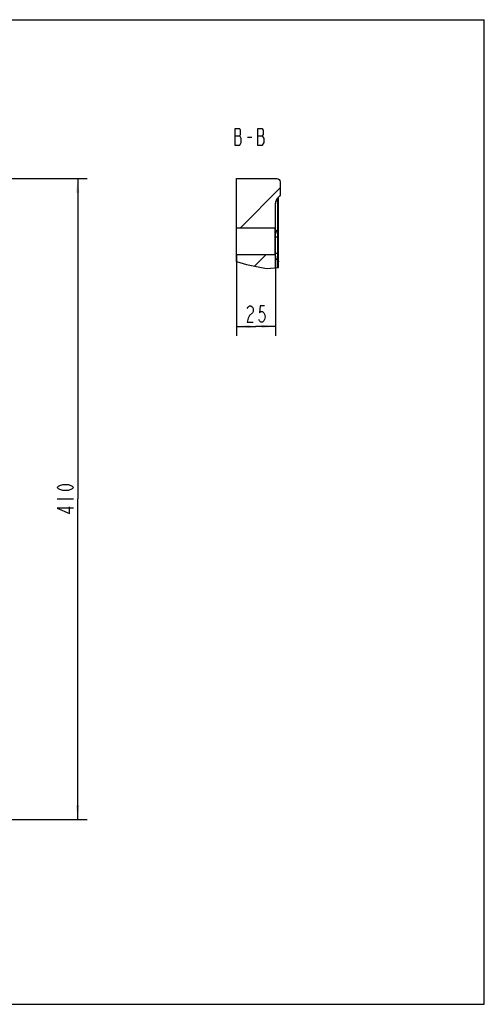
# Model space of a CAD drawing. Header units: millimetres. Extents: x 0 to 891, y 0 to 630.
# Tile 4 of 4: x 594 to 891, y 0 to 630. Entities that reach past the tile are written whole.
import ezdxf

# ---------------------------------------------------------------- set-up
doc = ezdxf.new("R2010")
doc.units = ezdxf.units.MM
doc.header["$LTSCALE"] = 49.005
doc.linetypes.add('PHANTOM', pattern=[0.8, 0.45, -0.05, 0.1, -0.05, 0.1, -0.05])
doc.layers.get('0').update_dxf_attribs({"linetype": 'CONTINUOUS'})
for name, color, linetype in [('0100180A0000_DXF_DIMENSION', 7, 'CONTINUOUS'), ('0100180A0000_DXF_FORMAT', 7, 'CONTINUOUS'), ('0100180A0000_DXF_HATCHING', 7, 'CONTINUOUS'), ('0100180A0000_DXF_TEXT', 7, 'CONTINUOUS'), ('0100180A0000DXF_CONTINUOUS_LINE', 7, 'CONTINUOUS')]:
    doc.layers.add(name, color=color, linetype=linetype)
doc.styles.get("Standard").update_dxf_attribs({"font": 'txt', "width": 0.7})
doc.dimstyles.new('DIMSTYLE_1', dxfattribs={"dimtxt": 10.5, "dimasz": 9, "dimexe": 2, "dimexo": 0.2, "dimgap": 0.875, "dimtad": 1, "dimdsep": 46, "dimtxsty": 'Standard', "dimblk": '_FILLED', "dimblk1": '_FILLED', "dimblk2": '_FILLED', "dimcen": 0.09, "dimclrt": 5, "dimazin": 2, "dimtp": 0.01, "dimtm": 0.01, "dimtfac": 1, "dimtofl": 0, "dimtmove": 0, "dimatfit": 3, "dimldrblk": '_FILLED', "dimfxl": 0, "dimtolj": 1, "dimarcsym": 0})
doc.dimstyles.get("Standard").update_dxf_attribs({"dimtxt": 10.5, "dimasz": 9, "dimexe": 2, "dimexo": 0.2, "dimtad": 1, "dimdsep": 46, "dimtxsty": 'Standard', "dimblk": '_FILLED', "dimblk1": '_FILLED', "dimblk2": '_FILLED', "dimcen": 0.09, "dimclrt": 5, "dimazin": 2, "dimtol": 1, "dimtp": 0.01, "dimtm": 0.01, "dimtfac": 1, "dimtofl": 0, "dimtmove": 0, "dimatfit": 3, "dimldrblk": '_FILLED', "dimfxl": 0, "dimtolj": 1, "dimarcsym": 0})

# ---------------------------------------------------------------- blocks, each defined once
blk = doc.blocks.new('_FILLED')
at = {"color": 0, "linetype": 'ByBlock'}
blk.add_solid([(0, 0), (-1, 0.117), (-1, -0.117)], dxfattribs=at)
blk = doc.blocks.new('*D2')
at = {"layer": '0100180A0000_DXF_DIMENSION', "color": 2, "linetype": 'Continuous'}
for p, q in [((732.28, 479.23), (732.28, 427.74)), ((757.28, 478.73), (757.28, 427.74)), ((732.28, 433.74), (744.78, 433.74)), ((757.28, 433.74), (744.78, 433.74))]:
    blk.add_line(p, q, dxfattribs=at)
at = {"layer": '0100180A0000_DXF_DIMENSION', "color": 2, "linetype": 'Continuous', "xscale": 9, "yscale": 9, "zscale": 9, "rotation": 180}
blk.add_blockref('_FILLED', (732.28, 433.74), dxfattribs=at)
at = {"layer": '0100180A0000_DXF_DIMENSION', "color": 2, "linetype": 'Continuous', "xscale": 9, "yscale": 9, "zscale": 9}
blk.add_blockref('_FILLED', (757.28, 433.74), dxfattribs=at)
blk = doc.blocks.new('*D14')
at = {"layer": '0100180A0000_DXF_DIMENSION', "color": 2, "linetype": 'Continuous'}
for p, q in [((538.34, 528.33), (636.69, 528.33)), ((630.69, 528.33), (630.69, 323.33)), ((630.69, 118.33), (630.69, 323.33)), ((538.34, 118.33), (636.69, 118.33))]:
    blk.add_line(p, q, dxfattribs=at)
at = {"layer": '0100180A0000_DXF_DIMENSION', "color": 2, "linetype": 'Continuous', "xscale": 9, "yscale": 9, "zscale": 9}
for p, rotation in [((630.69, 528.33), 90), ((630.69, 118.33), 270)]:
    blk.add_blockref('_FILLED', p, dxfattribs=dict(at, rotation=rotation))
blk = doc.blocks.new('XSEC_FILLED')
at = {"color": 0, "linetype": 'ByBlock'}
blk.add_solid([(0, 0), (-1, 0.117), (-1, -0.117)], dxfattribs=at)
blk = doc.blocks.new('HATCHING_BL0', base_point=(645.12, 506.19))
at = {"layer": '0100180A0000_DXF_HATCHING', "color": 7, "linetype": 'Continuous'}
for p, q in [((529.89, 550.75), (533.11, 550.75)), ((529.89, 463.38), (533.11, 463.38))]:
    blk.add_line(p, q, dxfattribs=at)
at = {"layer": '0100180A0000_DXF_HATCHING', "color": 2, "linetype": 'PHANTOM'}
blk.add_line((532.19, 539.38), (532.19, 473), dxfattribs=at)
at = {"layer": '0100180A0000_DXF_HATCHING', "color": 2, "linetype": 'Continuous'}
for p, q in [((732.28, 527.89), (732.71, 528.33)), ((734.82, 496.83), (760.34, 522.36)), ((743.89, 472.29), (751.42, 479.83))]:
    blk.add_line(p, q, dxfattribs=at)
at = {"layer": '0100180A0000_DXF_HATCHING', "color": 7, "linetype": 'Continuous'}
for points in [[(529.89, 555.13), (529.89, 544.63), (533.11, 544.63)], [(534.03, 549), (533.11, 550.75), (533.57, 551.63), (533.57, 554.25), (533.11, 555.13), (529.89, 555.13)], [(533.11, 544.63), (534.03, 546.38), (534.03, 549)], [(533.11, 463.38), (533.57, 464.25), (533.57, 466.88), (533.11, 467.75), (529.89, 467.75)], [(529.89, 467.75), (529.89, 457.25), (533.11, 457.25), (534.03, 459)], [(534.03, 459), (534.03, 461.63), (533.11, 463.38)]]:
    blk.add_lwpolyline(points, dxfattribs=at)
for points in [[(546.3, 539.38), (532.19, 539.38)], [(546.3, 473), (532.19, 473)]]:
    blk.add_leader(points, dimstyle='Standard', override={"dimtad": 0, "dimldrblk": 'XSEC_FILLED'}, dxfattribs=at)

msp = doc.modelspace()

# ---------------------------------------------------------------- linework, layer by layer
at = {"color": 2, "linetype": 'Continuous'}
for p, q in [((732.277, 475.186), (732.283, 475.185)), ((732.283, 475.185), (738.78, 473.294)), ((738.78, 473.294), (751.502, 470.801)), ((751.502, 470.801), (759.277, 471.438))]:
    msp.add_line(p, q, dxfattribs=at)
at = {"layer": '0100180A0000_DXF_DIMENSION', "color": 5, "linetype": 'Continuous'}
msp.add_line((617.568, 323.331), (628.068, 323.331), dxfattribs=at)
for points in [[(739.265, 445.119), (739.724, 445.994), (740.643, 446.869), (741.562, 446.869), (742.48, 445.994), (742.94, 445.119), (742.94, 443.369), (742.48, 442.494)], [(742.48, 442.494), (740.643, 440.744), (739.724, 438.994), (739.265, 436.369), (742.94, 436.369)], [(750.29, 446.869), (747.534, 446.869), (747.074, 442.494), (747.993, 443.369), (748.912, 443.369), (749.83, 442.494), (750.29, 441.619), (750.749, 439.869), (750.29, 438.119), (749.83, 437.244), (748.912, 436.369), (747.993, 436.369), (747.074, 437.244), (746.615, 438.119)], [(628.068, 330.681), (627.193, 329.762), (626.318, 329.303), (624.568, 328.843), (621.068, 328.843), (619.318, 329.303), (618.443, 329.762), (617.568, 330.681), (618.443, 331.6), (619.318, 332.059), (621.068, 332.518), (624.568, 332.518), (626.318, 332.059), (627.193, 331.6), (628.068, 330.681)], [(628.068, 317.359), (617.568, 317.359), (625.443, 314.143), (625.443, 318.278)]]:
    msp.add_lwpolyline(points, dxfattribs=at)
at = {"layer": '0100180A0000_DXF_FORMAT', "color": 7, "linetype": 'Continuous'}
for p, q in [((0, 630), (891, 630)), ((891, 0), (891, 630)), ((0, 0), (891, 0))]:
    msp.add_line(p, q, dxfattribs=at)
at = {"layer": '0100180A0000_DXF_TEXT', "color": 5, "linetype": 'Continuous'}
for p, q in [((731.169, 555.753), (734.385, 555.753)), ((739.438, 554.879), (742.194, 554.879)), ((745.869, 555.753), (749.084, 555.753)), ((735.303, 551.378), (735.303, 554.004)), ((750.003, 551.378), (750.003, 554.004))]:
    msp.add_line(p, q, dxfattribs=at)
for points in [[(731.169, 560.128), (731.169, 549.629), (734.385, 549.629), (735.303, 551.378)], [(735.303, 554.004), (734.385, 555.753), (734.844, 556.628), (734.844, 559.254), (734.385, 560.128), (731.169, 560.128)], [(745.869, 560.128), (745.869, 549.629), (749.084, 549.629), (750.003, 551.378)], [(750.003, 554.004), (749.084, 555.753), (749.544, 556.628), (749.544, 559.254), (749.084, 560.128), (745.869, 560.128)]]:
    msp.add_lwpolyline(points, dxfattribs=at)
at = {"layer": '0100180A0000DXF_CONTINUOUS_LINE', "color": 7, "linetype": 'Continuous'}
for p, q in [((732.277, 475.186), (732.277, 528.331)), ((732.277, 528.331), (758.211, 528.331)), ((760.344, 526.331), (760.344, 518.331)), ((757.277, 479.635), (757.277, 512.524)), ((759.277, 471.438), (759.277, 516.553)), ((732.277, 496.831), (756.777, 496.831)), ((756.777, 496.831), (757.277, 497.331)), ((756.777, 496.831), (756.777, 480.118)), ((732.277, 479.831), (756.777, 479.831)), ((756.777, 479.831), (757.277, 479.331)), ((757.277, 471.274), (757.277, 479.331))]:
    msp.add_line(p, q, dxfattribs=at)
at = {"layer": '0100180A0000DXF_CONTINUOUS_LINE', "color": 9, "linetype": 'Continuous'}
for p, q in [((758.706, 471.391), (758.706, 516.057)), ((759.277, 490.875), (757.277, 490.875)), ((757.277, 480.632), (759.277, 480.632))]:
    msp.add_line(p, q, dxfattribs=at)
at = {"layer": '0100180A0000DXF_CONTINUOUS_LINE', "color": 7, "linetype": 'Continuous'}
for points in [[(758.211, 528.331), (759.042, 528.171), (759.738, 527.724), (760.189, 527.075), (760.344, 526.331)], [(759.481, 516.728), (758.722, 516.077), (758.105, 515.291), (757.651, 514.401), (757.372, 513.44), (757.277, 512.437)], [(760.344, 518.331), (760.245, 517.73), (759.954, 517.182), (759.481, 516.727)]]:
    msp.add_lwpolyline(points, dxfattribs=at)
at = {"layer": '0100180A0000DXF_CONTINUOUS_LINE', "color": 9, "linetype": 'Continuous'}
for points in [[(758.706, 514.998), (757.93, 514.27), (757.443, 513.427)], [(758.706, 514.998), (759.129, 515.453), (759.277, 515.988)], [(758.706, 495.542), (757.93, 494.815), (757.443, 493.971), (757.277, 493.068)], [(758.706, 495.542), (759.129, 495.997), (759.277, 496.532)], [(758.706, 475.965), (757.93, 476.693), (757.443, 477.536), (757.277, 478.44)], [(758.706, 475.965), (759.129, 475.51), (759.277, 474.975)]]:
    msp.add_lwpolyline(points, dxfattribs=at)

# ---------------------------------------------------------------- block references
msp.add_blockref('HATCHING_BL0', (645.118, 506.189))

# ---------------------------------------------------------------- dimensions: what is measured, and where the dimension line sits
at = {"layer": '0100180A0000_DXF_DIMENSION', "color": 2, "linetype": 'Continuous'}
for base, p1, p2, angle, picture, middle in [((630.693, 528.331), (538.145, 118.331), (538.145, 528.331), 90, '*D14', (630.693, 312.306)), ((732.277, 433.744), (757.277, 478.931), (732.277, 479.431), 180, '*D2', (737.427, 433.744))]:
    dim = msp.add_linear_dim(base=base, p1=p1, p2=p2, angle=angle, dimstyle='DIMSTYLE_1', dxfattribs=at)
    dim.commit()
    dim.dimension.update_dxf_attribs({"geometry": picture, "text_midpoint": middle, "dimtype": 160})

doc.saveas('drawing.dxf')
